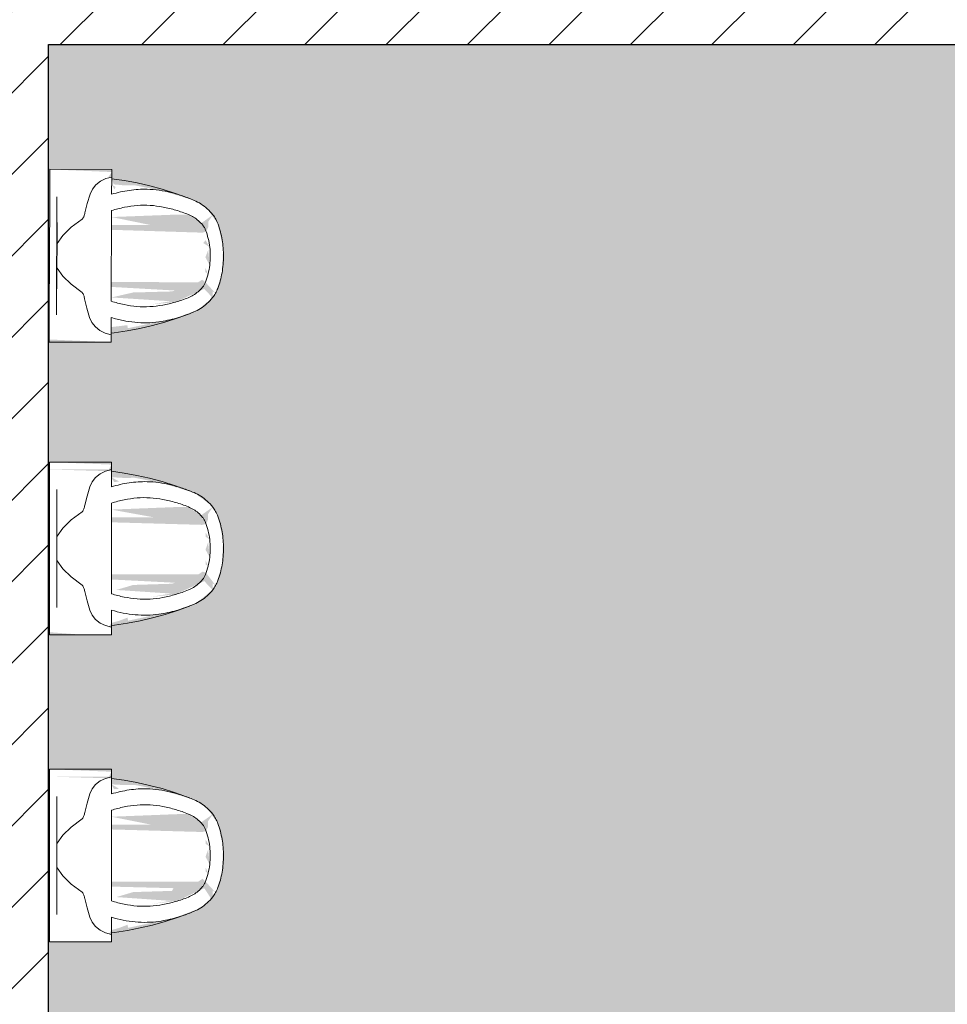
# Model space of a CAD drawing. Header units: millimetres. Extents: x 16156 to 109545, y -1019 to 113498.
# Tile 22 of 50: x 48203 to 50136, y 48833 to 50885. Entities that reach past the tile are written whole.
import ezdxf

# ---------------------------------------------------------------- set-up
doc = ezdxf.new("R2010")
doc.units = ezdxf.units.MM
for name, color, linetype, lineweight in [('A--A2__Ruwbouw', 8, 'Continuous', 15), ('A--AR9__AlgVoorz', 1, 'Continuous', 9), ('A--L22__Binnenwanden', 2, 'Continuous', 9), ('A--L74__VasteSanitaireVoorz', 1, 'Continuous', 9), ('A--LR9__AlgVoorz', 7, 'Continuous', 9)]:
    doc.layers.add(name, color=color, linetype=linetype, lineweight=lineweight)
pattern_1 = [(45, (0, 0), (-84.85281, 84.85281), [])]

# ---------------------------------------------------------------- blocks, each defined once
blk = doc.blocks.new('74_PF_UN_urinal_40_rear inlet - type-1322124-DO-Begane grond - Nieuwe situatie - Brandcompartimentering')
at = {"layer": 'A--L74__VasteSanitaireVoorz'}
for p, q in [((-164.5, 0), (-179.9, 0)), ((-164.5, 0), (-179.9, 0)), ((-128.5, 0), (-164.5, 0)), ((-128.5, 0), (-164.5, 0)), ((-118.1, 0), (-128.5, 0)), ((-118.1, 0), (-128.5, 0)), ((-118, 0), (-123, 0)), ((-118, 0), (-123, 0)), ((-118, 0), (118, 0)), ((123, 0), (118, 0)), ((123, 0), (118, 0)), ((128.5, 0), (118.1, 0)), ((128.5, 0), (118.1, 0)), ((164.5, 0), (128.5, 0)), ((164.5, 0), (128.5, 0)), ((179.9, 0), (164.5, 0)), ((179.9, 0), (164.5, 0)), ((180, 0), (179.9, 0)), ((180, 0), (179.9, 0)), ((-180, 0), (-180, -129)), ((-180, 0), (-180, -129)), ((-123, -15), (-118, -15)), ((-123, -15), (-118, -15)), ((118, -15), (-118, -15)), ((-69, -15.5), (69, -15.5)), ((-69, -15.5), (69, -15.5)), ((31, -15.5), (-31, -15.5)), ((31, -15.5), (-31, -15.5)), ((118, -15), (123, -15)), ((118, -15), (123, -15)), ((180, -129), (180, 0)), ((180, -129), (180, 0)), ((-180, -129), (-179.9, -129)), ((-180, -129), (-179.9, -129)), ((-179.9, -129), (-164.5, -129)), ((-179.9, -129), (-164.5, -129)), ((-164.5, -129), (-164.2, -129)), ((-164.5, -129), (-164.2, -129)), ((-128.4, -129), (-164.2, -129)), ((-128.4, -129), (-164.2, -129)), ((94.4, -129), (-94.4, -129)), ((94.4, -129), (-94.4, -129)), ((164.2, -129), (128.4, -129)), ((164.2, -129), (128.4, -129)), ((164.5, -129), (179.9, -129)), ((164.5, -129), (179.9, -129))]:
    blk.add_line(p, q, dxfattribs=at)
at = {"layer": 'A--L74__VasteSanitaireVoorz', "flags": 128}
for points in [[(-76.4, -68.1), (-59.5, -45.1), (-42.5, -27.8), (-25.6, -16.2)], [(-76.4, -68.1), (-59.5, -45.1), (-42.5, -27.8), (-25.6, -16.2)], [(25.6, -16.2), (42.5, -27.8), (59.5, -45.1), (76.4, -68.1)], [(25.6, -16.2), (42.5, -27.8), (59.5, -45.1), (76.4, -68.1)], [(-128.5, -84.1), (-109.2, -78.4), (-89.8, -73.6)], [(-128.5, -84.1), (-109.2, -78.4), (-89.8, -73.6)], [(89.8, -73.6), (109.2, -78.4), (128.5, -84.1)], [(89.8, -73.6), (109.2, -78.4), (128.5, -84.1)], [(-164.2, -129), (-160.9, -116.8), (-155.4, -105.6), (-147.9, -96.2), (-138.8, -88.9), (-128.5, -84.1)], [(-164.2, -129), (-160.9, -116.8), (-155.4, -105.6), (-147.9, -96.2), (-138.8, -88.9), (-128.5, -84.1)], [(128.5, -84.1), (138.8, -88.9), (147.9, -96.2), (155.4, -105.6), (160.9, -116.8), (164.2, -129)], [(128.5, -84.1), (138.8, -88.9), (147.9, -96.2), (155.4, -105.6), (160.9, -116.8), (164.2, -129)], [(-120, -291.8), (-129.3, -266.5), (-137.5, -240.8), (-144.7, -214.8), (-150.9, -188.6), (-156, -162.2), (-160, -135.5), (-160.9, -129)], [(-120, -291.8), (-129.3, -266.5), (-137.5, -240.8), (-144.7, -214.8), (-150.9, -188.6), (-156, -162.2), (-160, -135.5), (-160.9, -129)], [(160.9, -129), (157.1, -155.7), (152.2, -182.2), (146.3, -208.5), (139.4, -234.5), (131.4, -260.3), (122.3, -285.7), (120, -291.8)], [(160.9, -129), (157.1, -155.7), (152.2, -182.2), (146.3, -208.5), (139.4, -234.5), (131.4, -260.3), (122.3, -285.7), (120, -291.8)]]:
    blk.add_lwpolyline(points, dxfattribs=at)
at = {"layer": 'A--L74__VasteSanitaireVoorz'}
for points in [[(-89.8, -73.6), (-87.3, -73.2), (-82.6, -72), (-78.4, -69.6), (-76.4, -68.1)], [(-89.8, -73.6), (-87.3, -73.2), (-82.6, -72), (-78.4, -69.6), (-76.4, -68.1)], [(76.4, -68.1), (78.4, -69.6), (82.6, -72), (87.3, -73.2), (89.8, -73.6)], [(76.4, -68.1), (78.4, -69.6), (82.6, -72), (87.3, -73.2), (89.8, -73.6)], [(-94.4, -129), (-97.2, -137.9), (-101.8, -155.6), (-105.8, -182.5), (-106.1, -209.5), (-102.7, -236.4), (-96.2, -263.1), (-90.1, -280.6), (-86.6, -289.3)], [(-94.4, -129), (-97.2, -137.9), (-101.8, -155.6), (-105.8, -182.5), (-106.1, -209.5), (-102.7, -236.4), (-96.2, -263.1), (-90.1, -280.6), (-86.6, -289.3)], [(86.6, -289.3), (90.1, -280.6), (96.2, -263.1), (102.7, -236.4), (106.1, -209.5), (105.8, -182.5), (101.8, -155.6), (97.2, -137.9), (94.4, -129)], [(86.6, -289.3), (90.1, -280.6), (96.2, -263.1), (102.7, -236.4), (106.1, -209.5), (105.8, -182.5), (101.8, -155.6), (97.2, -137.9), (94.4, -129)], [(-86.2, -340.2), (-90.8, -336.5), (-99.2, -328.7), (-109.3, -315.4), (-114.2, -306), (-116.2, -301.1)], [(-86.2, -340.2), (-90.8, -336.5), (-99.2, -328.7), (-109.3, -315.4), (-114.2, -306), (-116.2, -301.1)], [(-86.6, -289.3), (-85.1, -292.9), (-81.6, -300), (-74.3, -310.2), (-68.1, -316.2), (-64.7, -319.1)], [(-86.6, -289.3), (-85.1, -292.9), (-81.6, -300), (-74.3, -310.2), (-68.1, -316.2), (-64.7, -319.1)], [(64.7, -319.1), (68.1, -316.2), (74.3, -310.2), (81.6, -300.1), (85.1, -292.9), (86.6, -289.3)], [(64.7, -319.1), (68.1, -316.2), (74.3, -310.2), (81.6, -300.1), (85.1, -292.9), (86.6, -289.3)], [(116.2, -301.1), (114.2, -306), (109.3, -315.4), (99.2, -328.7), (90.8, -336.5), (86.2, -340.2)], [(116.2, -301.1), (114.2, -306), (109.3, -315.4), (99.2, -328.7), (90.8, -336.5), (86.2, -340.2)], [(-64.7, -319.1), (-63.2, -320.3), (-60, -322.6), (-56.3, -324.3), (-54.3, -325.1)], [(-64.7, -319.1), (-63.2, -320.3), (-60, -322.6), (-56.3, -324.3), (-54.3, -325.1)], [(-54.3, -325.1), (-48.7, -327.3), (-37.2, -330.9), (-18.8, -334.3), (-6.3, -335), (0, -335)], [(-54.3, -325.1), (-48.7, -327.3), (-37.2, -330.9), (-18.8, -334.3), (-6.3, -335), (0, -335)], [(0, -335), (6.3, -335), (18.8, -334.3), (37.1, -330.9), (48.7, -327.3), (54.3, -325.1)], [(0, -335), (6.3, -335), (18.8, -334.3), (37.1, -330.9), (48.7, -327.3), (54.3, -325.1)], [(54.3, -325.1), (56.3, -324.3), (60, -322.6), (63.2, -320.3), (64.7, -319.1)], [(54.3, -325.1), (56.3, -324.3), (60, -322.6), (63.2, -320.3), (64.7, -319.1)], [(-66.9, -350.9), (-70.5, -349.5), (-77.4, -346.4), (-83.4, -342.4), (-86.2, -340.2)], [(-66.9, -350.9), (-70.5, -349.5), (-77.4, -346.4), (-83.4, -342.4), (-86.2, -340.2)], [(86.2, -340.2), (83.4, -342.4), (77.4, -346.4), (70.5, -349.5), (66.9, -350.9)], [(86.2, -340.2), (83.4, -342.4), (77.4, -346.4), (70.5, -349.5), (66.9, -350.9)], [(0, -362.5), (-5.8, -362.5), (-17.3, -362.1), (-34.4, -359.8), (-51.1, -356.2), (-61.7, -352.8), (-66.9, -350.9)], [(0, -362.5), (-5.8, -362.5), (-17.3, -362.1), (-34.4, -359.8), (-51.1, -356.2), (-61.7, -352.8), (-66.9, -350.9)], [(66.9, -350.9), (61.7, -352.8), (51.1, -356.2), (34.4, -359.8), (17.3, -362.1), (5.8, -362.5), (0, -362.5)], [(66.9, -350.9), (61.7, -352.8), (51.1, -356.2), (34.4, -359.8), (17.3, -362.1), (5.8, -362.5), (0, -362.5)]]:
    blk.add_open_spline(points, degree=3, dxfattribs=at)
for points, knots in [([(-116.2, -301.1), (-121.3, -289.1), (-129.9, -265), (-137.2, -232.2), (-139.6, -203.3), (-138.7, -178.4), (-135, -153.6), (-130.9, -137.2), (-128.4, -129)], [-1, -1, -1, -1, -0.785714, -0.571429, -0.428571, -0.285714, -0.142857, 0, 0, 0, 0]), ([(-116.2, -301.1), (-121.3, -289.1), (-129.9, -265), (-137.2, -232.2), (-139.6, -203.3), (-138.7, -178.4), (-135, -153.6), (-130.9, -137.2), (-128.4, -129)], [-1, -1, -1, -1, -0.785714, -0.571429, -0.428571, -0.285714, -0.142857, 0, 0, 0, 0]), ([(128.4, -129), (130.2, -135.2), (133.5, -147.5), (137, -166), (139, -184.6), (139.4, -205.3), (137.5, -228.1), (132.8, -252.7), (125.7, -277.1), (119.6, -293.1), (116.2, -301.1)], [-1, -1, -1, -1, -0.892857, -0.785714, -0.678571, -0.571429, -0.428571, -0.285714, -0.142857, 0, 0, 0, 0]), ([(128.4, -129), (130.2, -135.2), (133.5, -147.5), (137, -166), (139, -184.6), (139.4, -205.3), (137.5, -228.1), (132.8, -252.7), (125.7, -277.1), (119.6, -293.1), (116.2, -301.1)], [-1, -1, -1, -1, -0.892857, -0.785714, -0.678571, -0.571429, -0.428571, -0.285714, -0.142857, 0, 0, 0, 0])]:
    blk.add_open_spline(points, degree=3, knots=knots, dxfattribs=at)
blk = doc.blocks.new('74_PF_UN_urinal_40_rear inlet - type-V26-DO-Begane grond - Nieuwe situatie - Brandcompartimentering')
at = {"layer": 'A--L74__VasteSanitaireVoorz'}
for p, q in [((-179.9, 0), (-180, 0)), ((-179.9, 0), (-180, 0)), ((-164.5, 0), (-179.9, 0)), ((-164.5, 0), (-179.9, 0)), ((-128.5, 0), (-164.5, 0)), ((-128.5, 0), (-164.5, 0)), ((-118.1, 0), (-128.5, 0)), ((-118.1, 0), (-128.5, 0)), ((-118, 0), (-123, 0)), ((-118, 0), (-123, 0)), ((-118, 0), (118, 0)), ((123, 0), (118, 0)), ((123, 0), (118, 0)), ((128.5, 0), (118.1, 0)), ((128.5, 0), (118.1, 0)), ((164.5, 0), (128.5, 0)), ((164.5, 0), (128.5, 0)), ((179.9, 0), (164.5, 0)), ((179.9, 0), (164.5, 0)), ((180, 0), (179.9, 0)), ((180, 0), (179.9, 0)), ((-180, 0), (-180, -129)), ((-180, 0), (-180, -129)), ((-123, -15), (-118, -15)), ((-123, -15), (-118, -15)), ((118, -15), (-118, -15)), ((-69, -15.5), (69, -15.5)), ((-69, -15.5), (69, -15.5)), ((31, -15.5), (-31, -15.5)), ((31, -15.5), (-31, -15.5)), ((118, -15), (123, -15)), ((118, -15), (123, -15)), ((180, -129), (180, 0)), ((180, -129), (180, 0)), ((-180, -129), (-179.9, -129)), ((-180, -129), (-179.9, -129)), ((-179.9, -129), (-164.5, -129)), ((-179.9, -129), (-164.5, -129)), ((-128.4, -129), (-164.2, -129)), ((-128.4, -129), (-164.2, -129)), ((94.4, -129), (-94.4, -129)), ((94.4, -129), (-94.4, -129)), ((164.2, -129), (128.4, -129)), ((164.2, -129), (128.4, -129)), ((164.5, -129), (179.9, -129)), ((164.5, -129), (179.9, -129)), ((179.9, -129), (180, -129)), ((179.9, -129), (180, -129))]:
    blk.add_line(p, q, dxfattribs=at)
at = {"layer": 'A--L74__VasteSanitaireVoorz', "flags": 128}
for points in [[(-76.4, -68.1), (-59.5, -45.1), (-42.5, -27.8), (-25.6, -16.2)], [(-76.4, -68.1), (-59.5, -45.1), (-42.5, -27.8), (-25.6, -16.2)], [(25.6, -16.2), (42.5, -27.8), (59.5, -45.1), (76.4, -68.1)], [(25.6, -16.2), (42.5, -27.8), (59.5, -45.1), (76.4, -68.1)], [(-128.5, -84.1), (-109.2, -78.4), (-89.8, -73.6)], [(-128.5, -84.1), (-109.2, -78.4), (-89.8, -73.6)], [(89.8, -73.6), (109.2, -78.4), (128.5, -84.1)], [(89.8, -73.6), (109.2, -78.4), (128.5, -84.1)], [(-164.2, -129), (-160.9, -116.8), (-155.4, -105.6), (-147.9, -96.2), (-138.8, -88.9), (-128.5, -84.1)], [(-164.2, -129), (-160.9, -116.8), (-155.4, -105.6), (-147.9, -96.2), (-138.8, -88.9), (-128.5, -84.1)], [(128.5, -84.1), (138.8, -88.9), (147.9, -96.2), (155.4, -105.6), (160.9, -116.8), (164.2, -129)], [(128.5, -84.1), (138.8, -88.9), (147.9, -96.2), (155.4, -105.6), (160.9, -116.8), (164.2, -129)], [(-120, -291.8), (-129.3, -266.5), (-137.5, -240.8), (-144.7, -214.8), (-150.9, -188.6), (-156, -162.2), (-160, -135.5), (-160.9, -129)], [(-120, -291.8), (-129.3, -266.5), (-137.5, -240.8), (-144.7, -214.8), (-150.9, -188.6), (-156, -162.2), (-160, -135.5), (-160.9, -129)], [(160.9, -129), (157.1, -155.7), (152.2, -182.2), (146.3, -208.5), (139.4, -234.5), (131.4, -260.3), (122.3, -285.7), (120, -291.8)], [(160.9, -129), (157.1, -155.7), (152.2, -182.2), (146.3, -208.5), (139.4, -234.5), (131.4, -260.3), (122.3, -285.7), (120, -291.8)]]:
    blk.add_lwpolyline(points, dxfattribs=at)
at = {"layer": 'A--L74__VasteSanitaireVoorz'}
for points in [[(-89.8, -73.6), (-87.3, -73.2), (-82.6, -72), (-78.4, -69.6), (-76.4, -68.1)], [(-89.8, -73.6), (-87.3, -73.2), (-82.6, -72), (-78.4, -69.6), (-76.4, -68.1)], [(76.4, -68.1), (78.4, -69.6), (82.6, -72), (87.3, -73.2), (89.8, -73.6)], [(76.4, -68.1), (78.4, -69.6), (82.6, -72), (87.3, -73.2), (89.8, -73.6)], [(-94.4, -129), (-97.2, -137.9), (-101.8, -155.6), (-105.8, -182.5), (-106.1, -209.5), (-102.7, -236.4), (-96.2, -263.1), (-90.1, -280.6), (-86.6, -289.3)], [(-94.4, -129), (-97.2, -137.9), (-101.8, -155.6), (-105.8, -182.5), (-106.1, -209.5), (-102.7, -236.4), (-96.2, -263.1), (-90.1, -280.6), (-86.6, -289.3)], [(86.6, -289.3), (90.1, -280.6), (96.2, -263.1), (102.7, -236.4), (106.1, -209.5), (105.8, -182.5), (101.8, -155.6), (97.2, -137.9), (94.4, -129)], [(86.6, -289.3), (90.1, -280.6), (96.2, -263.1), (102.7, -236.4), (106.1, -209.5), (105.8, -182.5), (101.8, -155.6), (97.2, -137.9), (94.4, -129)], [(-86.2, -340.2), (-90.8, -336.5), (-99.2, -328.7), (-109.3, -315.4), (-114.2, -306), (-116.2, -301.1)], [(-86.2, -340.2), (-90.8, -336.5), (-99.2, -328.7), (-109.3, -315.4), (-114.2, -306), (-116.2, -301.1)], [(-86.6, -289.3), (-85.1, -292.9), (-81.6, -300), (-74.3, -310.2), (-68.1, -316.2), (-64.7, -319.1)], [(-86.6, -289.3), (-85.1, -292.9), (-81.6, -300), (-74.3, -310.2), (-68.1, -316.2), (-64.7, -319.1)], [(64.7, -319.1), (68.1, -316.2), (74.3, -310.2), (81.6, -300.1), (85.1, -292.9), (86.6, -289.3)], [(64.7, -319.1), (68.1, -316.2), (74.3, -310.2), (81.6, -300.1), (85.1, -292.9), (86.6, -289.3)], [(116.2, -301.1), (114.2, -306), (109.3, -315.4), (99.2, -328.7), (90.8, -336.5), (86.2, -340.2)], [(116.2, -301.1), (114.2, -306), (109.3, -315.4), (99.2, -328.7), (90.8, -336.5), (86.2, -340.2)], [(-64.7, -319.1), (-63.2, -320.3), (-60, -322.6), (-56.3, -324.3), (-54.3, -325.1)], [(-64.7, -319.1), (-63.2, -320.3), (-60, -322.6), (-56.3, -324.3), (-54.3, -325.1)], [(-54.3, -325.1), (-48.7, -327.3), (-37.2, -330.9), (-18.8, -334.3), (-6.3, -335), (0, -335)], [(-54.3, -325.1), (-48.7, -327.3), (-37.2, -330.9), (-18.8, -334.3), (-6.3, -335), (0, -335)], [(0, -335), (6.3, -335), (18.8, -334.3), (37.1, -330.9), (48.7, -327.3), (54.3, -325.1)], [(0, -335), (6.3, -335), (18.8, -334.3), (37.1, -330.9), (48.7, -327.3), (54.3, -325.1)], [(54.3, -325.1), (56.3, -324.3), (60, -322.6), (63.2, -320.3), (64.7, -319.1)], [(54.3, -325.1), (56.3, -324.3), (60, -322.6), (63.2, -320.3), (64.7, -319.1)], [(-66.9, -350.9), (-70.5, -349.5), (-77.4, -346.4), (-83.4, -342.4), (-86.2, -340.2)], [(-66.9, -350.9), (-70.5, -349.5), (-77.4, -346.4), (-83.4, -342.4), (-86.2, -340.2)], [(86.2, -340.2), (83.4, -342.4), (77.4, -346.4), (70.5, -349.5), (66.9, -350.9)], [(86.2, -340.2), (83.4, -342.4), (77.4, -346.4), (70.5, -349.5), (66.9, -350.9)], [(0, -362.5), (-5.8, -362.5), (-17.3, -362.1), (-34.4, -359.8), (-51.1, -356.2), (-61.7, -352.8), (-66.9, -350.9)], [(0, -362.5), (-5.8, -362.5), (-17.3, -362.1), (-34.4, -359.8), (-51.1, -356.2), (-61.7, -352.8), (-66.9, -350.9)], [(66.9, -350.9), (61.7, -352.8), (51.1, -356.2), (34.4, -359.8), (17.3, -362.1), (5.8, -362.5), (0, -362.5)], [(66.9, -350.9), (61.7, -352.8), (51.1, -356.2), (34.4, -359.8), (17.3, -362.1), (5.8, -362.5), (0, -362.5)]]:
    blk.add_open_spline(points, degree=3, dxfattribs=at)
for points, knots in [([(-116.2, -301.1), (-121.3, -289.1), (-129.9, -265), (-137.2, -232.2), (-139.6, -203.3), (-138.7, -178.4), (-135, -153.6), (-130.9, -137.2), (-128.4, -129)], [-1, -1, -1, -1, -0.785714, -0.571429, -0.428571, -0.285714, -0.142857, 0, 0, 0, 0]), ([(-116.2, -301.1), (-121.3, -289.1), (-129.9, -265), (-137.2, -232.2), (-139.6, -203.3), (-138.7, -178.4), (-135, -153.6), (-130.9, -137.2), (-128.4, -129)], [-1, -1, -1, -1, -0.785714, -0.571429, -0.428571, -0.285714, -0.142857, 0, 0, 0, 0]), ([(128.4, -129), (130.2, -135.2), (133.5, -147.5), (137, -166), (139, -184.6), (139.4, -205.3), (137.5, -228.1), (132.8, -252.7), (125.7, -277.1), (119.6, -293.1), (116.2, -301.1)], [-1, -1, -1, -1, -0.892857, -0.785714, -0.678571, -0.571429, -0.428571, -0.285714, -0.142857, 0, 0, 0, 0]), ([(128.4, -129), (130.2, -135.2), (133.5, -147.5), (137, -166), (139, -184.6), (139.4, -205.3), (137.5, -228.1), (132.8, -252.7), (125.7, -277.1), (119.6, -293.1), (116.2, -301.1)], [-1, -1, -1, -1, -0.892857, -0.785714, -0.678571, -0.571429, -0.428571, -0.285714, -0.142857, 0, 0, 0, 0])]:
    blk.add_open_spline(points, degree=3, knots=knots, dxfattribs=at)
blk = doc.blocks.new('74_PF_UN_urinal_40_rear inlet - type-V27-DO-Begane grond - Nieuwe situatie - Brandcompartimentering')
at = {"layer": 'A--L74__VasteSanitaireVoorz'}
for p, q in [((-179.9, 0), (-180, 0)), ((-179.9, 0), (-180, 0)), ((-164.5, 0), (-179.9, 0)), ((-164.5, 0), (-179.9, 0)), ((-128.5, 0), (-164.5, 0)), ((-128.5, 0), (-164.5, 0)), ((-118.1, 0), (-128.5, 0)), ((-118.1, 0), (-128.5, 0)), ((-118, 0), (-123, 0)), ((-118, 0), (-123, 0)), ((-118, 0), (118, 0)), ((123, 0), (118, 0)), ((123, 0), (118, 0)), ((128.5, 0), (118.1, 0)), ((128.5, 0), (118.1, 0)), ((164.5, 0), (128.5, 0)), ((164.5, 0), (128.5, 0)), ((179.9, 0), (164.5, 0)), ((179.9, 0), (164.5, 0)), ((180, 0), (179.9, 0)), ((180, 0), (179.9, 0)), ((-180, 0), (-180, -129)), ((-180, 0), (-180, -129)), ((-123, -15), (-118, -15)), ((-123, -15), (-118, -15)), ((118, -15), (-118, -15)), ((-69, -15.5), (69, -15.5)), ((-69, -15.5), (69, -15.5)), ((31, -15.5), (-31, -15.5)), ((31, -15.5), (-31, -15.5)), ((118, -15), (123, -15)), ((118, -15), (123, -15)), ((180, -129), (180, 0)), ((180, -129), (180, 0)), ((-180, -129), (-179.9, -129)), ((-180, -129), (-179.9, -129)), ((-179.9, -129), (-164.5, -129)), ((-179.9, -129), (-164.5, -129)), ((-128.4, -129), (-164.2, -129)), ((-128.4, -129), (-164.2, -129)), ((94.4, -129), (-94.4, -129)), ((94.4, -129), (-94.4, -129)), ((164.2, -129), (128.4, -129)), ((164.2, -129), (128.4, -129)), ((164.5, -129), (179.9, -129)), ((164.5, -129), (179.9, -129)), ((179.9, -129), (180, -129)), ((179.9, -129), (180, -129))]:
    blk.add_line(p, q, dxfattribs=at)
at = {"layer": 'A--L74__VasteSanitaireVoorz', "flags": 128}
for points in [[(-76.4, -68.1), (-59.5, -45.1), (-42.5, -27.8), (-25.6, -16.2)], [(-76.4, -68.1), (-59.5, -45.1), (-42.5, -27.8), (-25.6, -16.2)], [(25.6, -16.2), (42.5, -27.8), (59.5, -45.1), (76.4, -68.1)], [(25.6, -16.2), (42.5, -27.8), (59.5, -45.1), (76.4, -68.1)], [(-128.5, -84.1), (-109.2, -78.4), (-89.8, -73.6)], [(-128.5, -84.1), (-109.2, -78.4), (-89.8, -73.6)], [(89.8, -73.6), (109.2, -78.4), (128.5, -84.1)], [(89.8, -73.6), (109.2, -78.4), (128.5, -84.1)], [(-164.2, -129), (-160.9, -116.8), (-155.4, -105.6), (-147.9, -96.2), (-138.8, -88.9), (-128.5, -84.1)], [(-164.2, -129), (-160.9, -116.8), (-155.4, -105.6), (-147.9, -96.2), (-138.8, -88.9), (-128.5, -84.1)], [(128.5, -84.1), (138.8, -88.9), (147.9, -96.2), (155.4, -105.6), (160.9, -116.8), (164.2, -129)], [(128.5, -84.1), (138.8, -88.9), (147.9, -96.2), (155.4, -105.6), (160.9, -116.8), (164.2, -129)], [(-120, -291.8), (-129.3, -266.5), (-137.5, -240.8), (-144.7, -214.8), (-150.9, -188.6), (-156, -162.2), (-160, -135.5), (-160.9, -129)], [(-120, -291.8), (-129.3, -266.5), (-137.5, -240.8), (-144.7, -214.8), (-150.9, -188.6), (-156, -162.2), (-160, -135.5), (-160.9, -129)], [(160.9, -129), (157.1, -155.7), (152.2, -182.2), (146.3, -208.5), (139.4, -234.5), (131.4, -260.3), (122.3, -285.7), (120, -291.8)], [(160.9, -129), (157.1, -155.7), (152.2, -182.2), (146.3, -208.5), (139.4, -234.5), (131.4, -260.3), (122.3, -285.7), (120, -291.8)]]:
    blk.add_lwpolyline(points, dxfattribs=at)
at = {"layer": 'A--L74__VasteSanitaireVoorz'}
for points in [[(-89.8, -73.6), (-87.3, -73.2), (-82.6, -72), (-78.4, -69.6), (-76.4, -68.1)], [(-89.8, -73.6), (-87.3, -73.2), (-82.6, -72), (-78.4, -69.6), (-76.4, -68.1)], [(76.4, -68.1), (78.4, -69.6), (82.6, -72), (87.3, -73.2), (89.8, -73.6)], [(76.4, -68.1), (78.4, -69.6), (82.6, -72), (87.3, -73.2), (89.8, -73.6)], [(-94.4, -129), (-97.2, -137.9), (-101.8, -155.6), (-105.8, -182.5), (-106.1, -209.5), (-102.7, -236.4), (-96.2, -263.1), (-90.1, -280.6), (-86.6, -289.3)], [(-94.4, -129), (-97.2, -137.9), (-101.8, -155.6), (-105.8, -182.5), (-106.1, -209.5), (-102.7, -236.4), (-96.2, -263.1), (-90.1, -280.6), (-86.6, -289.3)], [(86.6, -289.3), (90.1, -280.6), (96.2, -263.1), (102.7, -236.4), (106.1, -209.5), (105.8, -182.5), (101.8, -155.6), (97.2, -137.9), (94.4, -129)], [(86.6, -289.3), (90.1, -280.6), (96.2, -263.1), (102.7, -236.4), (106.1, -209.5), (105.8, -182.5), (101.8, -155.6), (97.2, -137.9), (94.4, -129)], [(-86.2, -340.2), (-90.8, -336.5), (-99.2, -328.7), (-109.3, -315.4), (-114.2, -306), (-116.2, -301.1)], [(-86.2, -340.2), (-90.8, -336.5), (-99.2, -328.7), (-109.3, -315.4), (-114.2, -306), (-116.2, -301.1)], [(-86.6, -289.3), (-85.1, -292.9), (-81.6, -300), (-74.3, -310.2), (-68.1, -316.2), (-64.7, -319.1)], [(-86.6, -289.3), (-85.1, -292.9), (-81.6, -300), (-74.3, -310.2), (-68.1, -316.2), (-64.7, -319.1)], [(64.7, -319.1), (68.1, -316.2), (74.3, -310.2), (81.6, -300.1), (85.1, -292.9), (86.6, -289.3)], [(64.7, -319.1), (68.1, -316.2), (74.3, -310.2), (81.6, -300.1), (85.1, -292.9), (86.6, -289.3)], [(116.2, -301.1), (114.2, -306), (109.3, -315.4), (99.2, -328.7), (90.8, -336.5), (86.2, -340.2)], [(116.2, -301.1), (114.2, -306), (109.3, -315.4), (99.2, -328.7), (90.8, -336.5), (86.2, -340.2)], [(-64.7, -319.1), (-63.2, -320.3), (-60, -322.6), (-56.3, -324.3), (-54.3, -325.1)], [(-64.7, -319.1), (-63.2, -320.3), (-60, -322.6), (-56.3, -324.3), (-54.3, -325.1)], [(-54.3, -325.1), (-48.7, -327.3), (-37.2, -330.9), (-18.8, -334.3), (-6.3, -335), (0, -335)], [(-54.3, -325.1), (-48.7, -327.3), (-37.2, -330.9), (-18.8, -334.3), (-6.3, -335), (0, -335)], [(0, -335), (6.3, -335), (18.8, -334.3), (37.1, -330.9), (48.7, -327.3), (54.3, -325.1)], [(0, -335), (6.3, -335), (18.8, -334.3), (37.1, -330.9), (48.7, -327.3), (54.3, -325.1)], [(54.3, -325.1), (56.3, -324.3), (60, -322.6), (63.2, -320.3), (64.7, -319.1)], [(54.3, -325.1), (56.3, -324.3), (60, -322.6), (63.2, -320.3), (64.7, -319.1)], [(-66.9, -350.9), (-70.5, -349.5), (-77.4, -346.4), (-83.4, -342.4), (-86.2, -340.2)], [(-66.9, -350.9), (-70.5, -349.5), (-77.4, -346.4), (-83.4, -342.4), (-86.2, -340.2)], [(86.2, -340.2), (83.4, -342.4), (77.4, -346.4), (70.5, -349.5), (66.9, -350.9)], [(86.2, -340.2), (83.4, -342.4), (77.4, -346.4), (70.5, -349.5), (66.9, -350.9)], [(0, -362.5), (-5.8, -362.5), (-17.3, -362.1), (-34.4, -359.8), (-51.1, -356.2), (-61.7, -352.8), (-66.9, -350.9)], [(0, -362.5), (-5.8, -362.5), (-17.3, -362.1), (-34.4, -359.8), (-51.1, -356.2), (-61.7, -352.8), (-66.9, -350.9)], [(66.9, -350.9), (61.7, -352.8), (51.1, -356.2), (34.4, -359.8), (17.3, -362.1), (5.8, -362.5), (0, -362.5)], [(66.9, -350.9), (61.7, -352.8), (51.1, -356.2), (34.4, -359.8), (17.3, -362.1), (5.8, -362.5), (0, -362.5)]]:
    blk.add_open_spline(points, degree=3, dxfattribs=at)
for points, knots in [([(-116.2, -301.1), (-121.3, -289.1), (-129.9, -265), (-137.2, -232.2), (-139.6, -203.3), (-138.7, -178.4), (-135, -153.6), (-130.9, -137.2), (-128.4, -129)], [-1, -1, -1, -1, -0.785714, -0.571429, -0.428571, -0.285714, -0.142857, 0, 0, 0, 0]), ([(-116.2, -301.1), (-121.3, -289.1), (-129.9, -265), (-137.2, -232.2), (-139.6, -203.3), (-138.7, -178.4), (-135, -153.6), (-130.9, -137.2), (-128.4, -129)], [-1, -1, -1, -1, -0.785714, -0.571429, -0.428571, -0.285714, -0.142857, 0, 0, 0, 0]), ([(128.4, -129), (130.2, -135.2), (133.5, -147.5), (137, -166), (139, -184.6), (139.4, -205.3), (137.5, -228.1), (132.8, -252.7), (125.7, -277.1), (119.6, -293.1), (116.2, -301.1)], [-1, -1, -1, -1, -0.892857, -0.785714, -0.678571, -0.571429, -0.428571, -0.285714, -0.142857, 0, 0, 0, 0]), ([(128.4, -129), (130.2, -135.2), (133.5, -147.5), (137, -166), (139, -184.6), (139.4, -205.3), (137.5, -228.1), (132.8, -252.7), (125.7, -277.1), (119.6, -293.1), (116.2, -301.1)], [-1, -1, -1, -1, -0.892857, -0.785714, -0.678571, -0.571429, -0.428571, -0.285714, -0.142857, 0, 0, 0, 0])]:
    blk.add_open_spline(points, degree=3, knots=knots, dxfattribs=at)

msp = doc.modelspace()

# ---------------------------------------------------------------- hatches: boundary and pattern name
at = {"layer": 'A--A2__Ruwbouw', "lineweight": 9}
h = msp.add_hatch(dxfattribs=at)
h.set_pattern_fill('FP_1', color=256, angle=45, style=0, pattern_type=2)
h.set_pattern_definition(pattern_1)
h.paths.add_polyline_path([(52253.3, 50833.4), (52253.3, 50933.4), (46553.3, 50933.4), (46553.3, 50833.4), (52114.5, 50833.4)])
h = msp.add_hatch(dxfattribs=at)
h.set_pattern_fill('FP_1', color=256, angle=45, style=0, pattern_type=2)
h.set_pattern_definition(pattern_1)
h.paths.add_polyline_path([(48263.3, 44261.4), (48263.3, 50833.4), (48053.3, 50833.4), (48053.3, 44261.4)])
at = {"layer": 'A--AR9__AlgVoorz'}
h = msp.add_hatch(color=254, dxfattribs=at)
h.paths.add_polyline_path([(49975.3, 44126.4), (50025.3, 44126.4), (50025.3, 44161.4), (49975.3, 44161.4), (49975.3, 44211.4), (49175.3, 44211.4), (49175.3, 44161.4), (49125.3, 44161.4), (49125.3, 44126.4), (49779.5, 44126.4)])
h.paths.add_polyline_path([(50225.3, 44261.4), (50225.3, 47933.4), (50981.3, 47933.4), (50981.3, 50833.4), (48263.3, 50833.4), (48263.3, 44261.4), (50025.3, 44261.4)])
h.paths.add_polyline_path([(48487, 44710.2), (48507.7, 44716.6), (48487.2, 44710.2)])
h.paths.add_polyline_path([(48302.7, 45194.4), (48321.7, 44941.1), (48327.9, 44941.1), (48344.8, 44936.5), (48352.6, 44948), (48354.8, 44953.4), (48362.3, 44959.9), (48335.7, 44970.3), (48322.7, 44965.8), (48307.9, 45134.9)])
h.paths.add_polyline_path([(48302.7, 44711.4), (48265.3, 44711.4), (48265.3, 45195.4), (48528.7, 45187.5), (48576.2, 45176), (48609.3, 45154.7), (48624.1, 45123.6), (48633.9, 45043.2), (48630.2, 44819.6), (48612, 44756.6), (48592.7, 44738.2), (48562, 44725.3), (48471.2, 44714.8), (48375, 44712.4), (48302.7, 44712.4)])
h.paths.add_polyline_path([(48479.8, 44748.1), (48557.4, 44757.6), (48576.2, 44768.6), (48595.3, 44802.4), (48604.8, 44863.7), (48604.8, 45043.2), (48596.5, 45100), (48579.1, 45135), (48557.4, 45149.3), (48528.7, 45156.1), (48451.9, 45158.1), (48399.3, 45146), (48384.1, 45129), (48377.1, 45100.4), (48373.1, 44973.1), (48382.5, 45077.6), (48394.2, 45125.2), (48418.5, 45146.5), (48479.8, 45151.3), (48547.7, 45144.9), (48577.3, 45126.2), (48592.7, 45085.8), (48596.5, 45060.2), (48599.3, 44909.1), (48592.7, 44821.1), (48572.6, 44777.7), (48527.6, 44758.2), (48452.3, 44756.3), (48418.5, 44760.4), (48387.6, 44792.7), (48382.5, 44829.3), (48387.8, 44771.7), (48414.7, 44753.8), (48451.9, 44748.8), (48471.2, 44748.3)])
h.paths.add_polyline_path([(48465.3, 44930.4), (48481.5, 44937.2), (48488.3, 44953.4), (48481.5, 44969.7), (48465.3, 44976.4), (48459.3, 44968.7), (48462.4, 44967.4), (48459.3, 44938.1), (48459.3, 44931.2)])
h.paths.add_polyline_path([(48487, 45490.2), (48507.7, 45496.6), (48507.3, 45492.4)])
h.paths.add_polyline_path([(48302.7, 45974.4), (48321.7, 45721.1), (48327.9, 45721.1), (48344.8, 45716.5), (48352.6, 45728), (48354.8, 45733.4), (48362.3, 45739.9), (48335.7, 45750.3), (48322.7, 45745.8), (48307.9, 45914.9)])
h.paths.add_polyline_path([(48265.3, 45491.4), (48265.3, 45975.4), (48528.7, 45967.5), (48576.2, 45956), (48609.3, 45934.7), (48624.1, 45903.6), (48633.9, 45823.2), (48630.2, 45599.6), (48611.8, 45536.3), (48592.7, 45518.2), (48562, 45505.3), (48471.2, 45494.8), (48375, 45492.4), (48302.7, 45491.4)])
h.paths.add_polyline_path([(48479.8, 45528.1), (48557.4, 45537.6), (48576.2, 45548.6), (48595.3, 45582.4), (48604.8, 45643.7), (48607.7, 45755.7), (48596.5, 45880), (48579.1, 45915), (48557.4, 45929.3), (48528.7, 45936.1), (48451.9, 45938.1), (48399.3, 45926), (48384.1, 45909), (48377.1, 45880.4), (48373.1, 45753.1), (48382.5, 45857.6), (48394.2, 45905.2), (48418.5, 45926.5), (48479.8, 45931.3), (48547.7, 45924.9), (48577.3, 45906.2), (48592.7, 45865.8), (48596.9, 45831.2), (48600.2, 45711.2), (48592.7, 45601.1), (48572.6, 45557.7), (48527.6, 45538.2), (48452.3, 45536.3), (48411.1, 45546.9), (48387.6, 45572.7), (48382.5, 45609.3), (48387.8, 45551.7), (48414.7, 45533.8), (48451.9, 45528.8), (48471.2, 45528.3)])
h.paths.add_polyline_path([(48465.3, 45710.4), (48481.5, 45717.2), (48488.3, 45733.4), (48481.5, 45749.7), (48465.3, 45756.4), (48459.3, 45748.7), (48462.4, 45747.4), (48459.3, 45718.1), (48459.3, 45711.2)])
h.paths.add_polyline_path([(48487, 46290.2), (48507.7, 46296.6), (48507.3, 46292.4)])
h.paths.add_polyline_path([(48302.7, 46774.4), (48321.7, 46521.1), (48327.9, 46521.1), (48344.8, 46516.5), (48352.6, 46528), (48354.8, 46533.4), (48362.3, 46539.9), (48335.7, 46550.3), (48322.7, 46545.8), (48307.9, 46714.9)])
h.paths.add_polyline_path([(48265.3, 46291.4), (48265.3, 46775.4), (48528.7, 46767.5), (48576.2, 46756), (48609.3, 46734.7), (48624.1, 46703.6), (48633.9, 46623.2), (48630.2, 46399.6), (48611.8, 46336.3), (48592.7, 46318.2), (48562, 46305.3), (48471.2, 46294.8), (48375, 46292.4), (48302.7, 46291.4)])
h.paths.add_polyline_path([(48479.8, 46328.1), (48557.4, 46337.6), (48576.2, 46348.6), (48595.3, 46382.4), (48604.8, 46443.7), (48604.8, 46623.2), (48595.4, 46684.1), (48579.1, 46715), (48557.4, 46729.3), (48528.7, 46736.1), (48451.9, 46738.1), (48399.3, 46726), (48384.1, 46709), (48377.1, 46680.4), (48373.1, 46553.1), (48382.5, 46657.6), (48394.2, 46705.2), (48418.5, 46726.5), (48479.8, 46731.3), (48547.7, 46724.9), (48577.3, 46706.2), (48592.7, 46665.8), (48596.5, 46640.2), (48600.2, 46511.2), (48592.3, 46399.8), (48572.6, 46357.7), (48527.6, 46338.2), (48452.3, 46336.3), (48418.5, 46340.4), (48387.6, 46372.7), (48382.5, 46409.3), (48387.8, 46351.7), (48414.7, 46333.8), (48451.9, 46328.8), (48471.2, 46328.3)])
h.paths.add_polyline_path([(48465.3, 46510.4), (48481.5, 46517.2), (48488.3, 46533.4), (48481.5, 46549.7), (48465.3, 46556.4), (48459.3, 46548.7), (48462.4, 46547.4), (48459.3, 46518.1), (48459.3, 46511.2)])
h.paths.add_polyline_path([(48364.6, 48203.6), (48265.3, 48208.8), (48265.3, 48219), (48394.3, 48219), (48394.3, 48203.6), (48378.5, 48203.6)])
h.paths.add_polyline_path([(48394.3, 48531.8), (48399.8, 48521.7), (48410.5, 48522.7), (48395.2, 48531.3)])
h.paths.add_polyline_path([(48605.5, 48469.6), (48580.5, 48452), (48554.5, 48470), (48539.4, 48470), (48394.3, 48464.3), (48475.4, 48448.1), (48394.3, 48448.1), (48394.3, 48437.8), (48583.5, 48432.5), (48591.4, 48434.4), (48595.8, 48443.7), (48595.8, 48455.3), (48599.4, 48460.6)])
h.paths.add_polyline_path([(48265.3, 48219), (48265.3, 48547.9), (48394.3, 48544.3), (48396.8, 48532.2), (48420.9, 48530.3), (48442.6, 48530.6), (48501.7, 48518.9), (48566.4, 48499.7), (48593.7, 48482.2), (48616.1, 48450.4), (48627.5, 48390), (48624.3, 48346.5), (48611.5, 48306.3), (48591.4, 48332.5), (48584.3, 48335.2), (48575.3, 48329.1), (48394.3, 48329.1), (48394.3, 48318.7), (48526.9, 48311.9), (48520.4, 48309.8), (48439.8, 48307.3), (48404.6, 48296.9), (48517.9, 48289.4), (48477.6, 48282.5), (48528.3, 48287.7), (48575.3, 48309.5), (48587.7, 48315.3), (48605.1, 48296.9), (48575.3, 48271.9), (48528.3, 48254.1), (48429.1, 48232.8), (48427.9, 48239.2), (48410.9, 48232.8), (48394.3, 48228.1), (48388.7, 48219.2), (48280.3, 48219)])
h.paths.add_polyline_path([(48605.5, 48297.3), (48605.5, 48310.6), (48611.5, 48306.3)])
h.paths.add_polyline_path([(48595.8, 48346.5), (48590.4, 48359.1), (48590.4, 48350.1), (48591.8, 48349.1)])
h.paths.add_polyline_path([(48599.1, 48402.2), (48590.4, 48416.8), (48585.8, 48410.8), (48595.8, 48404.3)])
h.paths.add_polyline_path([(48599.1, 48364.7), (48595.8, 48396.1), (48590.4, 48380.8), (48598.3, 48366.2)])
h.paths.add_polyline_path([(48382, 48547.9), (48265.3, 48547.9), (48265.3, 48563.3), (48394.3, 48558.1), (48389.2, 48547.9)])
h.paths.add_polyline_path([(48265.3, 48963.6), (48265.3, 48979), (48394.3, 48979), (48394.3, 48963.6), (48280.3, 48963.6)])
h.paths.add_polyline_path([(48394.3, 49291.8), (48399.8, 49281.7), (48410.5, 49282.7), (48395.2, 49291.3)])
h.paths.add_polyline_path([(48605.5, 49229.6), (48580.5, 49212), (48554.5, 49230), (48539.4, 49230), (48394.3, 49224.3), (48475.4, 49208.1), (48394.3, 49208.1), (48394.3, 49197.8), (48583.5, 49192.5), (48591.4, 49194.4), (48595.8, 49203.7), (48595.8, 49215.3), (48599.4, 49220.6)])
h.paths.add_polyline_path([(48265.3, 48979), (48265.3, 49307.9), (48394.3, 49304.3), (48394.3, 49291.8), (48420.9, 49290.3), (48442.6, 49290.6), (48501.7, 49278.9), (48566.4, 49259.7), (48593.7, 49242.2), (48616.1, 49210.4), (48627.1, 49160.7), (48624.3, 49106.5), (48611.5, 49066.3), (48590.4, 49089.1), (48584.3, 49095.2), (48575.3, 49089.1), (48394.3, 49089.1), (48394.3, 49078.7), (48523.9, 49075.4), (48520.4, 49069.8), (48439.8, 49067.3), (48404.6, 49056.9), (48517, 49049.1), (48477.6, 49042.5), (48532.2, 49049.1), (48575.3, 49069.5), (48587.7, 49075.3), (48602.1, 49053.6), (48578.9, 49033.8), (48528.3, 49014.1), (48429.1, 48992.8), (48427.9, 48999.2), (48410.9, 48992.8), (48394.3, 48988.1), (48388.7, 48979.2), (48280.3, 48979)])
h.paths.add_polyline_path([(48605.5, 49057.3), (48605.5, 49070.6), (48611.5, 49066.3)])
h.paths.add_polyline_path([(48595.8, 49106.5), (48590.4, 49119.1), (48590.4, 49110.1), (48591.8, 49109.1)])
h.paths.add_polyline_path([(48599.1, 49162.2), (48590.4, 49176.8), (48590.4, 49167.8), (48595.8, 49164.3)])
h.paths.add_polyline_path([(48599.1, 49124.7), (48595.8, 49156.1), (48590.4, 49140.8), (48598.3, 49126.2)])
h.paths.add_polyline_path([(48382, 49307.9), (48265.3, 49307.9), (48265.3, 49323.3), (48394.3, 49318.1), (48389.2, 49307.9)])
h.paths.add_polyline_path([(48333.4, 49603.6), (48265.3, 49608.8), (48265.3, 49619), (48394.3, 49619), (48394.3, 49603.6), (48338.8, 49603.6)])
h.paths.add_polyline_path([(48394.3, 49931.8), (48399.8, 49921.7), (48410.5, 49922.7), (48395.2, 49931.3)])
h.paths.add_polyline_path([(48605.5, 49869.6), (48580.5, 49852), (48554.5, 49870), (48539.4, 49870), (48394.3, 49864.3), (48483.2, 49848.1), (48394.3, 49848.1), (48394.3, 49837.8), (48583.5, 49832.5), (48591.4, 49834.4), (48595.8, 49843.7), (48595.8, 49855.3), (48599.4, 49860.6)])
h.paths.add_polyline_path([(48265.3, 49619), (48265.3, 49947.9), (48394.3, 49944.3), (48394.3, 49931.8), (48420.9, 49930.3), (48442.6, 49930.6), (48501.7, 49918.9), (48566.4, 49899.7), (48602.1, 49873.2), (48616.1, 49850.4), (48627.1, 49800.7), (48624.3, 49746.5), (48611.5, 49706.3), (48591.4, 49732.5), (48584.3, 49735.2), (48575.3, 49729.1), (48394.3, 49729.1), (48394.3, 49718.7), (48526.9, 49711.9), (48520.4, 49709.8), (48439.8, 49707.3), (48404.6, 49696.9), (48517.9, 49689.4), (48477.6, 49682.5), (48528.3, 49687.7), (48575.3, 49709.5), (48587.7, 49715.3), (48605.1, 49696.9), (48570.6, 49669.4), (48528.3, 49654.1), (48429.1, 49632.8), (48427.9, 49639.2), (48410.9, 49632.8), (48394.3, 49628.1), (48388.7, 49619.2), (48280.3, 49619)])
h.paths.add_polyline_path([(48605.5, 49697.3), (48605.5, 49710.6), (48611.5, 49706.3)])
h.paths.add_polyline_path([(48595.8, 49746.5), (48590.4, 49759.1), (48590.4, 49750.1), (48591.8, 49749.1)])
h.paths.add_polyline_path([(48599.1, 49802.2), (48590.4, 49816.8), (48590.4, 49807.8), (48595.8, 49804.3)])
h.paths.add_polyline_path([(48599.1, 49764.7), (48595.8, 49796.1), (48590.4, 49780.8), (48598.3, 49766.2)])
h.paths.add_polyline_path([(48312.9, 49947.9), (48265.3, 49947.9), (48265.3, 49963.3), (48394.3, 49958.1), (48389.2, 49947.9), (48314.3, 49947.9)])
h.paths.add_polyline_path([(48394.8, 50541.4), (48401.1, 50531.1), (48402.9, 50536.8), (48394.9, 50541.3)])
h.paths.add_polyline_path([(48605.8, 50478.4), (48580.9, 50460.8), (48554.8, 50479), (48531.2, 50479.1), (48394.7, 50473.9), (48475.4, 50457.4), (48394.5, 50457.5), (48394.7, 50447.3), (48583.6, 50441.4), (48591.6, 50443.2), (48595.9, 50452.4), (48595.9, 50464), (48599.6, 50469.4)])
h.paths.add_polyline_path([(48393.7, 50213.1), (48264.7, 50218.8), (48265.9, 50573.3), (48394.9, 50567.7), (48388.3, 50557.5), (48394.9, 50554.8), (48399.2, 50542), (48421.2, 50539.9), (48443.1, 50540), (48502, 50528.1), (48566.8, 50508.6), (48594, 50491.1), (48616.4, 50459.2), (48627.1, 50409.5), (48624.2, 50355.3), (48611.2, 50315.1), (48590.2, 50338), (48583.4, 50343.4), (48575, 50338), (48394.1, 50338.5), (48394.6, 50328.3), (48526.8, 50320.8), (48520.1, 50318.9), (48439.5, 50316.7), (48394.6, 50306.4), (48517.5, 50298.5), (48477.3, 50291.8), (48528, 50296.8), (48575, 50318.4), (48587.5, 50324.2), (48605, 50305.9), (48575, 50280.9), (48528, 50263.2), (48428.6, 50242.3), (48427.4, 50248.7), (48394, 50244.6), (48393.8, 50238), (48393.7, 50228.8), (48393.7, 50228.5), (48393.7, 50218.3)])
h.paths.add_polyline_path([(48605.2, 50306.1), (48605.2, 50319.5), (48611.2, 50315.1)])
h.paths.add_polyline_path([(48595.7, 50355.3), (48590.2, 50367.9), (48590.2, 50359), (48591.9, 50357.9)])
h.paths.add_polyline_path([(48599.2, 50411), (48590.5, 50425.7), (48585.7, 50419.8), (48595.9, 50413.1)])
h.paths.add_polyline_path([(48599.1, 50373.6), (48595.9, 50405.1), (48590.1, 50390.1), (48598.3, 50374.9)])

# ---------------------------------------------------------------- linework, layer by layer
at = {"layer": 'A--L22__Binnenwanden', "lineweight": 30}
for p, q in [((48263.3, 50833.4), (52253.3, 50833.4)), ((48263.3, 44261.4), (48263.3, 50833.4))]:
    msp.add_line(p, q, dxfattribs=at)
at = {"layer": 'A--LR9__AlgVoorz', "flags": 128}
msp.add_lwpolyline([(49003.3, 50833.4), (48263.3, 50833.4), (48263.3, 44261.4), (50225.3, 44261.4), (50225.3, 46633.4), (50225.3, 47933.4), (50981.3, 47933.4), (50981.3, 48883.4), (50981.3, 49883.4), (50981.3, 50833.4)], close=True, dxfattribs=at)

# ---------------------------------------------------------------- block references
at = {"layer": 'A--L74__VasteSanitaireVoorz'}
for name, p, rotation in [('74_PF_UN_urinal_40_rear inlet - type-1322124-DO-Begane grond - Nieuwe situatie - Brandcompartimentering', (48265.3, 50393.4), 89.80409005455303), ('74_PF_UN_urinal_40_rear inlet - type-V27-DO-Begane grond - Nieuwe situatie - Brandcompartimentering', (48265.3, 49783.4), 89.99999999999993), ('74_PF_UN_urinal_40_rear inlet - type-V26-DO-Begane grond - Nieuwe situatie - Brandcompartimentering', (48265.3, 49143.4), 89.99999999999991)]:
    msp.add_blockref(name, p, dxfattribs=dict(at, rotation=rotation))

doc.saveas('drawing.dxf')
